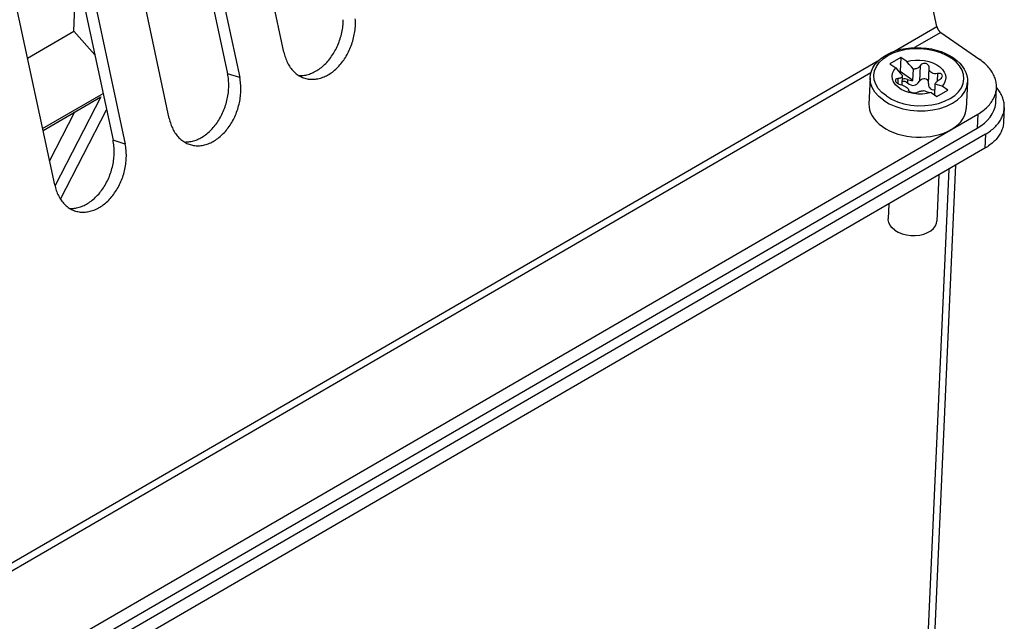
# Model space of a CAD drawing. Extents: x 0 to 594, y 0 to 420.
# Tile 54 of 58: x 549.27 to 557.35, y 105.36 to 110.3. Entities that reach past the tile are written whole.
import ezdxf

# ---------------------------------------------------------------- set-up
doc = ezdxf.new("R2010")
doc.units = 0
doc.header["$LTSCALE"] = 32.67
doc.layers.get('0').update_dxf_attribs({"linetype": 'CONTINUOUS'})
for name, color, linetype in [('CHAMFERS', 7, 'CONTINUOUS'), ('DATUM_AXIS', 7, 'CONTINUOUS'), ('ROUNDS', 7, 'CONTINUOUS')]:
    doc.layers.add(name, color=color, linetype=linetype)

msp = doc.modelspace()

# ---------------------------------------------------------------- linework, layer by layer
at = {"color": 7, "linetype": 'CONTINUOUS'}
for p, q in [((549.3329, 109.9827), (549.7116, 110.2022)), ((549.8847, 110.0081), (549.7116, 110.2022)), ((549.4564, 109.405), (549.9522, 109.6923)), ((549.6037, 108.8234), (549.9813, 109.5565))]:
    msp.add_line(p, q, dxfattribs=at)
at = {"layer": 'CHAMFERS', "color": 7, "linetype": 'CONTINUOUS'}
for p, q in [((549.46, 109.3879), (549.9346, 109.663)), ((549.9346, 109.663), (549.5578, 108.9314)), ((549.7192, 109.5381), (549.5134, 109.1385))]:
    msp.add_line(p, q, dxfattribs=at)
at = {"layer": 'DATUM_AXIS', "color": 7, "linetype": 'CONTINUOUS'}
for p, q in [((551.4359, 110.0318), (550.4902, 114.4547)), ((550.0289, 114.2758), (550.9747, 109.8529)), ((550.1286, 114.2451), (551.0743, 109.8222)), ((550.4957, 109.4869), (549.5499, 113.9098)), ((549.0887, 113.7309), (550.0344, 109.308)), ((549.1883, 113.7002), (550.134, 109.2773)), ((549.5554, 108.942), (548.6097, 113.3649)), ((556.7969, 110.2412), (556.7538, 110.4431)), ((556.8284, 110.1924), (557.1485, 109.9704)), ((556.8675, 110.0201), (556.9017, 110.0028)), ((556.9017, 110.0028), (556.9333, 109.9831)), ((556.5017, 109.9866), (556.4113, 109.9342)), ((556.4113, 109.9342), (556.4589, 109.9012)), ((556.5017, 109.9866), (556.4965, 109.8708)), ((556.5493, 109.9536), (556.5017, 109.9866)), ((556.4965, 109.8708), (556.4887, 109.8663)), ((556.6004, 109.7988), (556.4965, 109.8708)), ((556.5106, 109.7609), (556.5141, 109.8391)), ((556.6004, 109.7988), (556.6046, 109.8915)), ((556.727, 109.7748), (556.7328, 109.9023)), ((556.7328, 109.9022), (556.7329, 109.9041)), ((556.249, 109.8212), (556.2393, 109.6052)), ((556.7791, 109.6792), (556.783, 109.7677)), ((557.0482, 109.7854), (557.0385, 109.5693)), ((556.565, 109.7174), (556.565, 109.7182)), ((556.565, 109.7182), (556.565, 109.7174)), ((556.565, 109.7174), (556.5657, 109.7142)), ((556.5657, 109.7142), (556.5682, 109.7108)), ((556.7499, 109.6994), (556.7975, 109.6664)), ((556.7975, 109.6664), (556.8879, 109.7188)), ((556.8879, 109.7188), (556.8403, 109.7518)), ((557.2812, 109.6227), (557.2864, 109.7384)), ((542.2323, 100.8872), (557.1318, 109.5217)), ((557.3503, 109.5763), (557.345, 109.4591)), ((542.2271, 100.7714), (557.1266, 109.4059)), ((557.1955, 109.3581), (542.2961, 100.7236)), ((557.1903, 109.2423), (542.2909, 100.6078)), ((556.6286, 101.852), (556.9537, 109.1052)), ((556.8139, 109.0242), (556.7968, 108.6445)), ((556.4028, 108.7859), (556.3972, 108.6624))]:
    msp.add_line(p, q, dxfattribs=at)
at = {"layer": 'DATUM_AXIS', "color": 9, "linetype": 'CONTINUOUS'}
for p, q in [((556.4422, 110.0356), (556.7969, 110.2412)), ((556.8284, 110.1924), (556.6138, 110.068)), ((541.9767, 101.6526), (556.3258, 109.9682)), ((556.6592, 109.9192), (556.6535, 109.7919)), ((556.9539, 109.952), (556.9172, 109.9816)), ((556.2557, 109.8605), (542.1483, 101.685)), ((551.0743, 109.8222), (550.9747, 109.8529)), ((556.8024, 109.8552), (556.7995, 109.7923)), ((556.4774, 109.8138), (556.4756, 109.7748)), ((556.5568, 109.8068), (556.5556, 109.7794)), ((557.1318, 109.5217), (557.1266, 109.4059)), ((557.1955, 109.3581), (557.1903, 109.2423)), ((550.134, 109.2773), (550.0344, 109.308)), ((556.8942, 109.0707), (556.5677, 101.7878))]:
    msp.add_line(p, q, dxfattribs=at)
at = {"layer": 'DATUM_AXIS', "color": 7, "linetype": 'CONTINUOUS'}
for points in [[(551.5597, 109.8389), (551.5661, 109.8386), (551.5761, 109.8387), (551.586, 109.8392), (551.5961, 109.8401), (551.6061, 109.8415), (551.6162, 109.8433), (551.6263, 109.8456), (551.6364, 109.8483), (551.6465, 109.8514), (551.6566, 109.855), (551.6666, 109.859), (551.6766, 109.8634), (551.6865, 109.8683), (551.6964, 109.8735), (551.7061, 109.8792), (551.7158, 109.8852), (551.7254, 109.8917), (551.7349, 109.8985), (551.7442, 109.9058), (551.7534, 109.9134), (551.7625, 109.9213), (551.7714, 109.9296), (551.7801, 109.9383), (551.7887, 109.9472), (551.797, 109.9565), (551.8052, 109.9662), (551.8132, 109.9761), (551.8209, 109.9863), (551.8285, 109.9968), (551.8358, 110.0075), (551.8428, 110.0185), (551.8497, 110.0298), (551.8562, 110.0413), (551.8625, 110.0529), (551.8686, 110.0648), (551.8743, 110.0769), (551.8798, 110.0892), (551.8849, 110.1016), (551.8898, 110.1142), (551.8944, 110.1269), (551.8987, 110.1397), (551.9026, 110.1526), (551.9063, 110.1656), (551.9096, 110.1787), (551.9126, 110.1918), (551.9153, 110.205), (551.9176, 110.2182), (551.9196, 110.2314), (551.9213, 110.2447), (551.9226, 110.2579), (551.9236, 110.271), (551.9243, 110.2842), (551.9246, 110.2972)], [(551.6075, 109.8172), (551.6173, 109.8144), (551.6268, 109.8122), (551.6364, 109.8105), (551.6461, 109.8092), (551.6559, 109.8083), (551.6657, 109.8079), (551.6757, 109.808), (551.6857, 109.8085), (551.6957, 109.8094), (551.7058, 109.8108), (551.7159, 109.8126), (551.726, 109.8149), (551.7361, 109.8176), (551.7461, 109.8207), (551.7562, 109.8243), (551.7662, 109.8283), (551.7762, 109.8327), (551.7861, 109.8376), (551.796, 109.8428), (551.8058, 109.8485), (551.8154, 109.8546), (551.825, 109.861), (551.8345, 109.8679), (551.8438, 109.8751), (551.853, 109.8827), (551.8621, 109.8906), (551.871, 109.8989), (551.8797, 109.9076), (551.8883, 109.9166), (551.8967, 109.9259), (551.9048, 109.9355), (551.9128, 109.9454), (551.9206, 109.9556), (551.9281, 109.9661), (551.9354, 109.9768), (551.9425, 109.9878), (551.9493, 109.9991), (551.9559, 110.0106), (551.9621, 110.0223), (551.9682, 110.0342), (551.9739, 110.0462), (551.9794, 110.0585), (551.9846, 110.0709), (551.9894, 110.0835), (551.994, 110.0962), (551.9983, 110.109), (552.0023, 110.1219), (552.0059, 110.1349), (552.0092, 110.148), (552.0122, 110.1611), (552.0149, 110.1743), (552.0172, 110.1875), (552.0193, 110.2008), (552.0209, 110.214), (552.0223, 110.2272), (552.0233, 110.2404), (552.0239, 110.2535), (552.0242, 110.2666), (552.0242, 110.2795), (552.0238, 110.2924), (552.0231, 110.3052)], [(556.7969, 110.2412), (556.7975, 110.2387), (556.7982, 110.2362), (556.799, 110.2336), (556.7999, 110.231), (556.8009, 110.2285), (556.802, 110.2259), (556.8031, 110.2234), (556.8044, 110.2209), (556.8057, 110.2184), (556.8072, 110.2159), (556.8086, 110.2135), (556.8102, 110.2112), (556.8118, 110.2089), (556.8135, 110.2067), (556.8152, 110.2046), (556.817, 110.2025), (556.8189, 110.2006), (556.8207, 110.1987), (556.8226, 110.197), (556.8245, 110.1953), (556.8265, 110.1938), (556.8284, 110.1924)], [(551.4359, 110.0318), (551.4386, 110.0199), (551.4417, 110.0083), (551.4451, 109.9968), (551.4487, 109.9856), (551.4528, 109.9747), (551.4571, 109.964), (551.4617, 109.9536), (551.4666, 109.9434), (551.4718, 109.9335), (551.4773, 109.924), (551.4831, 109.9148), (551.4892, 109.9058), (551.4955, 109.8973), (551.5021, 109.889), (551.509, 109.8811), (551.5161, 109.8736), (551.5234, 109.8665), (551.531, 109.8597), (551.5388, 109.8533), (551.5468, 109.8473), (551.555, 109.8418), (551.5634, 109.8366), (551.572, 109.8318), (551.5807, 109.8275), (551.5897, 109.8236), (551.5987, 109.8201), (551.6075, 109.8172)], [(556.249, 109.8212), (556.2523, 109.8487), (556.26, 109.876), (556.2721, 109.9026), (556.2884, 109.9282), (556.3088, 109.9525), (556.3333, 109.9752), (556.3615, 109.9959), (556.393, 110.0143), (556.4273, 110.0302), (556.464, 110.0435), (556.5028, 110.0541), (556.543, 110.0618), (556.5844, 110.0667), (556.6264, 110.0686), (556.6686, 110.0676), (556.7106, 110.0637), (556.752, 110.0569), (556.7922, 110.0473)], [(556.7922, 110.0473), (556.8308, 110.035), (556.8675, 110.0201)], [(556.5493, 109.9536), (556.5841, 109.9617), (556.6208, 109.9658), (556.6583, 109.9659), (556.6956, 109.962), (556.7315, 109.954), (556.765, 109.9424), (556.7952, 109.9273), (556.8211, 109.9094), (556.842, 109.889), (556.8573, 109.8668), (556.8666, 109.8434), (556.8695, 109.8195), (556.866, 109.7958), (556.8562, 109.773), (556.8403, 109.7518)], [(556.6046, 109.8915), (556.5875, 109.9092), (556.5691, 109.9298), (556.5493, 109.9536)], [(556.6592, 109.9192), (556.6552, 109.9137), (556.6505, 109.9086), (556.6452, 109.9041), (556.6394, 109.9003), (556.6331, 109.897), (556.6264, 109.8945), (556.6193, 109.8927), (556.612, 109.8917), (556.6046, 109.8915)], [(556.7329, 109.9041), (556.7323, 109.9113), (556.73, 109.9186), (556.7258, 109.925), (556.7202, 109.9305), (556.7133, 109.9346), (556.7053, 109.9373), (556.6965, 109.9384), (556.6882, 109.9377), (556.68, 109.9355), (556.6718, 109.9314), (556.6646, 109.9258), (556.6592, 109.9192)], [(556.9333, 109.9831), (556.9606, 109.9622), (556.9845, 109.9396), (557.0049, 109.9156), (557.0215, 109.8905), (557.0341, 109.8646), (557.0427, 109.8383), (557.0474, 109.8119), (557.0482, 109.7854)], [(557.2864, 109.7384), (557.2866, 109.745), (557.2865, 109.7552), (557.2858, 109.7654), (557.2847, 109.7756), (557.283, 109.7857), (557.2808, 109.7959), (557.2781, 109.806), (557.2749, 109.8161), (557.2712, 109.8261), (557.267, 109.836), (557.2624, 109.8459), (557.2572, 109.8557), (557.2515, 109.8653), (557.2454, 109.8749), (557.2388, 109.8844), (557.2317, 109.8937), (557.2242, 109.9029), (557.2162, 109.9119), (557.2078, 109.9208), (557.199, 109.9295), (557.1897, 109.9381), (557.18, 109.9465), (557.1699, 109.9546), (557.1594, 109.9626), (557.1485, 109.9704)], [(550.6194, 109.294), (550.6259, 109.2937), (550.6358, 109.2938), (550.6458, 109.2943), (550.6558, 109.2952), (550.6659, 109.2966), (550.676, 109.2984), (550.6861, 109.3007), (550.6962, 109.3034), (550.7063, 109.3065), (550.7163, 109.3101), (550.7264, 109.3141), (550.7363, 109.3185), (550.7463, 109.3234), (550.7561, 109.3286), (550.7659, 109.3343), (550.7756, 109.3403), (550.7851, 109.3468), (550.7946, 109.3536), (550.8039, 109.3609), (550.8131, 109.3685), (550.8222, 109.3764), (550.8311, 109.3847), (550.8398, 109.3934), (550.8484, 109.4023), (550.8568, 109.4117), (550.865, 109.4213), (550.8729, 109.4312), (550.8807, 109.4414), (550.8882, 109.4519), (550.8955, 109.4626), (550.9026, 109.4736), (550.9094, 109.4849), (550.916, 109.4964), (550.9223, 109.5081), (550.9283, 109.5199), (550.934, 109.532), (550.9395, 109.5443), (550.9447, 109.5567), (550.9496, 109.5693), (550.9541, 109.582), (550.9584, 109.5948), (550.9624, 109.6077), (550.966, 109.6207), (550.9693, 109.6338), (550.9724, 109.6469), (550.975, 109.6601), (550.9774, 109.6733), (550.9794, 109.6865), (550.981, 109.6998), (550.9824, 109.713), (550.9834, 109.7261), (550.984, 109.7393), (550.9844, 109.7523), (550.9843, 109.7653), (550.984, 109.7782), (550.9833, 109.791), (550.9822, 109.8037), (550.9808, 109.8162), (550.9791, 109.8286), (550.977, 109.8408), (550.9747, 109.8529)], [(556.5677, 109.6989), (556.5342, 109.7106), (556.504, 109.7256), (556.4781, 109.7436), (556.4572, 109.764), (556.4419, 109.7862), (556.4327, 109.8096), (556.4298, 109.8335), (556.4333, 109.8572), (556.4431, 109.8799), (556.4589, 109.9012)], [(556.4589, 109.9012), (556.4786, 109.8775), (556.497, 109.8569), (556.5141, 109.8391)], [(556.5141, 109.8391), (556.5129, 109.8347), (556.5111, 109.8306), (556.5086, 109.8269), (556.5055, 109.8235), (556.5019, 109.8207), (556.4978, 109.8183), (556.4932, 109.8164), (556.4883, 109.815), (556.483, 109.8142), (556.4774, 109.8138)], [(556.8024, 109.8552), (556.7885, 109.8534), (556.7764, 109.8538), (556.7656, 109.8561), (556.756, 109.8602), (556.7477, 109.8659), (556.7411, 109.8731), (556.7363, 109.8816), (556.7334, 109.8915), (556.7328, 109.9022)], [(556.8422, 109.8359), (556.8422, 109.8372), (556.8411, 109.843), (556.8381, 109.848), (556.8334, 109.852), (556.8271, 109.8549), (556.8196, 109.8564), (556.8112, 109.8565), (556.8024, 109.8552)], [(550.6672, 109.2723), (550.6771, 109.2695), (550.6866, 109.2673), (550.6961, 109.2656), (550.7058, 109.2643), (550.7156, 109.2634), (550.7255, 109.263), (550.7354, 109.2631), (550.7454, 109.2636), (550.7554, 109.2645), (550.7655, 109.2659), (550.7756, 109.2677), (550.7857, 109.27), (550.7958, 109.2727), (550.8059, 109.2758), (550.8159, 109.2794), (550.826, 109.2834), (550.836, 109.2878), (550.8459, 109.2927), (550.8557, 109.2979), (550.8655, 109.3036), (550.8752, 109.3097), (550.8848, 109.3161), (550.8942, 109.323), (550.9036, 109.3302), (550.9128, 109.3378), (550.9218, 109.3457), (550.9307, 109.354), (550.9395, 109.3627), (550.948, 109.3717), (550.9564, 109.381), (550.9646, 109.3906), (550.9725, 109.4005), (550.9803, 109.4107), (550.9878, 109.4212), (550.9951, 109.432), (551.0022, 109.443), (551.009, 109.4542), (551.0156, 109.4657), (551.0219, 109.4774), (551.0279, 109.4893), (551.0337, 109.5014), (551.0391, 109.5136), (551.0443, 109.526), (551.0492, 109.5386), (551.0538, 109.5513), (551.058, 109.5641), (551.062, 109.577), (551.0656, 109.59), (551.069, 109.6031), (551.072, 109.6162), (551.0746, 109.6294), (551.077, 109.6426), (551.079, 109.6559), (551.0807, 109.6691), (551.082, 109.6823), (551.083, 109.6955), (551.0837, 109.7086), (551.084, 109.7217), (551.084, 109.7347), (551.0836, 109.7475), (551.0829, 109.7603), (551.0818, 109.773), (551.0805, 109.7855), (551.0787, 109.7979), (551.0767, 109.8102), (551.0743, 109.8222)], [(556.4774, 109.8138), (556.4702, 109.8131), (556.4642, 109.8111), (556.4598, 109.808), (556.4571, 109.804), (556.4563, 109.8003)], [(556.4563, 109.8003), (556.4563, 109.7993), (556.4574, 109.794), (556.4604, 109.7885), (556.465, 109.783), (556.4712, 109.7777), (556.4786, 109.7729), (556.4868, 109.7689), (556.4955, 109.7659)], [(556.4955, 109.7659), (556.5091, 109.7615), (556.5209, 109.7568), (556.5316, 109.7517), (556.5412, 109.7463), (556.5495, 109.7405), (556.5562, 109.7347), (556.5611, 109.729), (556.5641, 109.7234), (556.565, 109.7182)], [(556.512, 109.7915), (556.5156, 109.7928), (556.525, 109.7935), (556.5352, 109.7916), (556.5457, 109.7869), (556.5556, 109.7794)], [(556.5568, 109.8068), (556.5473, 109.8099), (556.537, 109.8113), (556.5265, 109.811), (556.5167, 109.8089), (556.5127, 109.8071)], [(556.5556, 109.7794), (556.5694, 109.7686), (556.5834, 109.7617), (556.597, 109.7586), (556.6099, 109.7588), (556.6221, 109.7622), (556.6336, 109.7687), (556.6442, 109.7785), (556.6535, 109.7919)], [(556.5568, 109.8068), (556.5669, 109.8031), (556.5777, 109.8005), (556.589, 109.7991), (556.6004, 109.7988)], [(556.6535, 109.7919), (556.6605, 109.8016), (556.6694, 109.8087), (556.6792, 109.8132), (556.6894, 109.815), (556.6993, 109.8142), (556.7085, 109.8109), (556.7164, 109.8053), (556.7225, 109.7974), (556.7263, 109.7875)], [(556.727, 109.7747), (556.7279, 109.7603), (556.7317, 109.747), (556.7378, 109.7368), (556.7457, 109.7295)], [(556.783, 109.7677), (556.7842, 109.7716), (556.7861, 109.7757), (556.7886, 109.7798), (556.7917, 109.784), (556.7954, 109.7882), (556.7996, 109.7923), (556.8042, 109.7963), (556.8093, 109.8002), (556.8147, 109.8039), (556.8204, 109.8074)], [(556.8403, 109.7518), (556.8198, 109.756), (556.8007, 109.7615), (556.783, 109.7677)], [(556.8204, 109.8074), (556.8278, 109.8124), (556.834, 109.8182), (556.8386, 109.8245), (556.8413, 109.831), (556.8422, 109.8359)], [(556.7499, 109.6994), (556.7151, 109.6913), (556.6785, 109.6871), (556.6409, 109.687), (556.6037, 109.691), (556.5677, 109.6989)], [(556.5682, 109.7108), (556.5725, 109.7075), (556.5782, 109.7044), (556.5852, 109.7018), (556.5932, 109.6997), (556.602, 109.6982), (556.6102, 109.6974), (556.6183, 109.6974), (556.6264, 109.6981), (556.6334, 109.6998), (556.6386, 109.702)], [(556.6386, 109.702), (556.6425, 109.704), (556.647, 109.706), (556.6522, 109.7078), (556.6579, 109.7095), (556.6641, 109.7111), (556.6708, 109.7125), (556.6778, 109.7136), (556.6851, 109.7146), (556.6926, 109.7153)], [(556.6926, 109.7153), (556.7101, 109.7091), (556.7293, 109.7037), (556.7499, 109.6994)], [(556.7457, 109.7295), (556.7554, 109.7247), (556.767, 109.7226), (556.7808, 109.7235), (556.7811, 109.7236)], [(557.1318, 109.5217), (557.1432, 109.5285), (557.1542, 109.5356), (557.1649, 109.5429), (557.1752, 109.5504), (557.1851, 109.5582), (557.1945, 109.5662), (557.2036, 109.5743), (557.2122, 109.5827), (557.2204, 109.5912), (557.2281, 109.5999), (557.2354, 109.6088), (557.2423, 109.6178), (557.2486, 109.627), (557.2545, 109.6363), (557.2599, 109.6457), (557.2648, 109.6553), (557.2693, 109.665), (557.2732, 109.6747), (557.2766, 109.6846), (557.2796, 109.6945), (557.282, 109.7045), (557.2839, 109.7146), (557.2853, 109.7247), (557.2862, 109.7348), (557.2864, 109.7384)], [(557.3503, 109.5763), (557.3504, 109.5859), (557.3501, 109.5955), (557.3493, 109.6051), (557.348, 109.6147), (557.3463, 109.6243), (557.3442, 109.6339), (557.3416, 109.6434), (557.3386, 109.6529), (557.3351, 109.6623), (557.3312, 109.6717), (557.3268, 109.681), (557.322, 109.6902), (557.3168, 109.6993), (557.3111, 109.7084), (557.305, 109.7173), (557.2985, 109.7262), (557.2916, 109.7349), (557.2865, 109.741)], [(556.2393, 109.6052), (556.2398, 109.5829), (556.2442, 109.5574), (556.2526, 109.5323), (556.2648, 109.5077), (556.2808, 109.4839), (556.3004, 109.4611), (556.3234, 109.4396), (556.3496, 109.4196)], [(557.1266, 109.4059), (557.1585, 109.4263), (557.1871, 109.4485), (557.2124, 109.4724), (557.2339, 109.4978), (557.2516, 109.5244), (557.2653, 109.5521), (557.2749, 109.5805), (557.2802, 109.6095), (557.2812, 109.6227)], [(556.9198, 109.3989), (556.9477, 109.4176), (556.9723, 109.4381), (556.9933, 109.4602), (557.0105, 109.4836), (557.0238, 109.5082), (557.0329, 109.5336), (557.0378, 109.5596), (557.0385, 109.5693)], [(557.1955, 109.3581), (557.2063, 109.3645), (557.2167, 109.3712), (557.2268, 109.378), (557.2366, 109.3851), (557.246, 109.3924), (557.2551, 109.3998), (557.2638, 109.4074), (557.2721, 109.4152), (557.28, 109.4232), (557.2875, 109.4313), (557.2946, 109.4395), (557.3014, 109.448), (557.3077, 109.4565), (557.3136, 109.4652), (557.3191, 109.474), (557.3241, 109.4829), (557.3287, 109.4919), (557.3329, 109.501), (557.3366, 109.5102), (557.3399, 109.5195), (557.3428, 109.5288), (557.3452, 109.5382), (557.3471, 109.5477), (557.3486, 109.5572), (557.3497, 109.5668), (557.3502, 109.5748)], [(550.4957, 109.4869), (550.4984, 109.475), (550.5014, 109.4634), (550.5048, 109.4519), (550.5085, 109.4408), (550.5125, 109.4298), (550.5168, 109.4191), (550.5214, 109.4087), (550.5264, 109.3985), (550.5316, 109.3887), (550.5371, 109.3791), (550.5429, 109.3699), (550.5489, 109.3609), (550.5553, 109.3524), (550.5619, 109.3441), (550.5687, 109.3362), (550.5758, 109.3287), (550.5832, 109.3216), (550.5907, 109.3148), (550.5985, 109.3084), (550.6065, 109.3024), (550.6147, 109.2969), (550.6231, 109.2917), (550.6317, 109.2869), (550.6405, 109.2826), (550.6494, 109.2787), (550.6585, 109.2752), (550.6672, 109.2723)], [(557.345, 109.4591), (557.3445, 109.451), (557.3434, 109.4415), (557.3419, 109.4319), (557.34, 109.4225), (557.3376, 109.4131), (557.3347, 109.4037), (557.3314, 109.3944), (557.3277, 109.3852), (557.3235, 109.3761), (557.3189, 109.3671), (557.3139, 109.3582), (557.3084, 109.3494), (557.3025, 109.3407), (557.2962, 109.3322), (557.2895, 109.3238), (557.2823, 109.3155), (557.2748, 109.3074), (557.2669, 109.2994), (557.2586, 109.2916), (557.2499, 109.284), (557.2408, 109.2766), (557.2314, 109.2693), (557.2217, 109.2623), (557.2116, 109.2554), (557.2011, 109.2488), (557.1903, 109.2423)], [(556.3496, 109.4196), (556.378, 109.4016), (556.409, 109.3855), (556.4421, 109.3713), (556.4772, 109.3591), (556.5138, 109.3492), (556.5516, 109.3416), (556.5903, 109.3363), (556.6294, 109.3334), (556.6686, 109.333), (556.7076, 109.335), (556.7458, 109.3395), (556.7831, 109.3463), (556.8189, 109.3555), (556.853, 109.3669), (556.8851, 109.3804), (556.9148, 109.3959)], [(549.6791, 108.7491), (549.6856, 108.7488), (549.6955, 108.7489), (549.7055, 108.7494), (549.7156, 108.7503), (549.7256, 108.7517), (549.7357, 108.7535), (549.7458, 108.7558), (549.7559, 108.7585), (549.766, 108.7616), (549.7761, 108.7652), (549.7861, 108.7692), (549.7961, 108.7736), (549.806, 108.7785), (549.8159, 108.7837), (549.8256, 108.7894), (549.8353, 108.7954), (549.8449, 108.8019), (549.8543, 108.8087), (549.8637, 108.816), (549.8729, 108.8236), (549.8819, 108.8315), (549.8909, 108.8398), (549.8996, 108.8485), (549.9081, 108.8575), (549.9165, 108.8668), (549.9247, 108.8764), (549.9327, 108.8863), (549.9404, 108.8965), (549.948, 108.907), (549.9553, 108.9177), (549.9623, 108.9287), (549.9692, 108.94), (549.9757, 108.9515), (549.982, 108.9632), (549.988, 108.9751), (549.9938, 108.9871), (549.9993, 108.9994), (550.0044, 109.0118), (550.0093, 109.0244), (550.0139, 109.0371), (550.0182, 109.0499), (550.0221, 109.0628), (550.0258, 109.0758), (550.0291, 109.0889), (550.0321, 109.102), (550.0348, 109.1152), (550.0371, 109.1284), (550.0391, 109.1416), (550.0408, 109.1549), (550.0421, 109.1681), (550.0431, 109.1813), (550.0438, 109.1944), (550.0441, 109.2074), (550.0441, 109.2204), (550.0437, 109.2333), (550.043, 109.2461), (550.042, 109.2588), (550.0406, 109.2713), (550.0388, 109.2837), (550.0368, 109.2959), (550.0344, 109.308)], [(549.727, 108.7274), (549.7368, 108.7246), (549.7463, 108.7224), (549.7559, 108.7207), (549.7656, 108.7194), (549.7754, 108.7185), (549.7852, 108.7181), (549.7952, 108.7182), (549.8051, 108.7187), (549.8152, 108.7196), (549.8253, 108.721), (549.8353, 108.7228), (549.8454, 108.7251), (549.8555, 108.7278), (549.8656, 108.7309), (549.8757, 108.7345), (549.8857, 108.7385), (549.8957, 108.7429), (549.9056, 108.7478), (549.9155, 108.753), (549.9252, 108.7587), (549.9349, 108.7648), (549.9445, 108.7712), (549.954, 108.7781), (549.9633, 108.7853), (549.9725, 108.7929), (549.9816, 108.8008), (549.9905, 108.8091), (549.9992, 108.8178), (550.0078, 108.8268), (550.0161, 108.8361), (550.0243, 108.8457), (550.0323, 108.8556), (550.0401, 108.8658), (550.0476, 108.8763), (550.0549, 108.8871), (550.062, 108.8981), (550.0688, 108.9093), (550.0753, 108.9208), (550.0816, 108.9325), (550.0877, 108.9444), (550.0934, 108.9565), (550.0989, 108.9687), (550.1041, 108.9811), (550.1089, 108.9937), (550.1135, 109.0064), (550.1178, 109.0192), (550.1217, 109.0321), (550.1254, 109.0451), (550.1287, 109.0582), (550.1317, 109.0713), (550.1344, 109.0845), (550.1367, 109.0977), (550.1387, 109.111), (550.1404, 109.1242), (550.1418, 109.1374), (550.1427, 109.1506), (550.1434, 109.1637), (550.1437, 109.1768), (550.1437, 109.1898), (550.1433, 109.2027), (550.1426, 109.2154), (550.1416, 109.2281), (550.1402, 109.2407), (550.1385, 109.253), (550.1364, 109.2653), (550.134, 109.2773)], [(549.5554, 108.942), (549.5581, 108.9301), (549.5612, 108.9185), (549.5645, 108.9071), (549.5682, 108.8959), (549.5722, 108.8849), (549.5766, 108.8742), (549.5812, 108.8638), (549.5861, 108.8536), (549.5913, 108.8438), (549.5968, 108.8342), (549.6026, 108.825), (549.6087, 108.816), (549.615, 108.8075), (549.6216, 108.7992), (549.6285, 108.7913), (549.6356, 108.7838), (549.6429, 108.7767), (549.6505, 108.7699), (549.6583, 108.7635), (549.6663, 108.7575), (549.6745, 108.752), (549.6829, 108.7468), (549.6915, 108.742), (549.7002, 108.7377), (549.7091, 108.7338), (549.7182, 108.7303), (549.727, 108.7274)], [(556.4524, 108.5696), (556.4295, 108.5886), (556.4123, 108.6098), (556.4014, 108.6325), (556.3972, 108.6559), (556.3972, 108.6624)], [(556.4524, 108.5696), (556.4802, 108.5535), (556.512, 108.5407), (556.5467, 108.5318), (556.5831, 108.5271), (556.6199, 108.5266), (556.656, 108.5305), (556.6901, 108.5385), (556.721, 108.5505), (556.7477, 108.5659), (556.7693, 108.5844), (556.785, 108.6052), (556.7943, 108.6276), (556.7968, 108.6445)]]:
    msp.add_lwpolyline(points, dxfattribs=at)
at = {"layer": 'DATUM_AXIS', "color": 9, "linetype": 'CONTINUOUS'}
for points in [[(556.382, 109.6714), (556.3454, 109.701), (556.3163, 109.7337), (556.2953, 109.7686), (556.2831, 109.805), (556.2799, 109.842), (556.2859, 109.8785), (556.3008, 109.9137), (556.3242, 109.9469), (556.3557, 109.977), (556.3944, 110.0034), (556.4394, 110.0255), (556.4896, 110.0427), (556.5437, 110.0546), (556.6005, 110.0608), (556.6584, 110.0613), (556.7161, 110.056), (556.7722, 110.045)], [(556.7722, 110.045), (556.8253, 110.0287), (556.874, 110.0073), (556.9172, 109.9816)], [(556.527, 109.608), (556.5831, 109.597), (556.6408, 109.5917), (556.6988, 109.5922), (556.7555, 109.5984), (556.8096, 109.6103), (556.8598, 109.6274), (556.9048, 109.6495), (556.9435, 109.676), (556.975, 109.7061), (556.9985, 109.7392), (557.0134, 109.7745), (557.0193, 109.811), (557.0161, 109.8479), (557.0039, 109.8843), (556.983, 109.9193), (556.9539, 109.952)], [(556.3593, 109.6357), (556.3197, 109.6677), (556.2882, 109.703), (556.2656, 109.7408), (556.2524, 109.7801), (556.249, 109.8212)], [(556.3593, 109.6357), (556.406, 109.6078), (556.4587, 109.5848), (556.5161, 109.5671), (556.5767, 109.5552), (556.6391, 109.5495), (556.7017, 109.55), (556.763, 109.5568), (556.8216, 109.5696), (556.8758, 109.5882), (556.9245, 109.612), (556.9663, 109.6406), (557.0004, 109.6732), (557.0257, 109.709), (557.0418, 109.7471), (557.0482, 109.7854)], [(556.382, 109.6714), (556.4252, 109.6456), (556.474, 109.6243), (556.527, 109.608)]]:
    msp.add_lwpolyline(points, dxfattribs=at)
at = {"layer": 'ROUNDS', "color": 7, "linetype": 'CONTINUOUS'}
msp.add_line((549.7116, 110.2022), (549.7333, 110.7163), dxfattribs=at)

doc.saveas('drawing.dxf')
